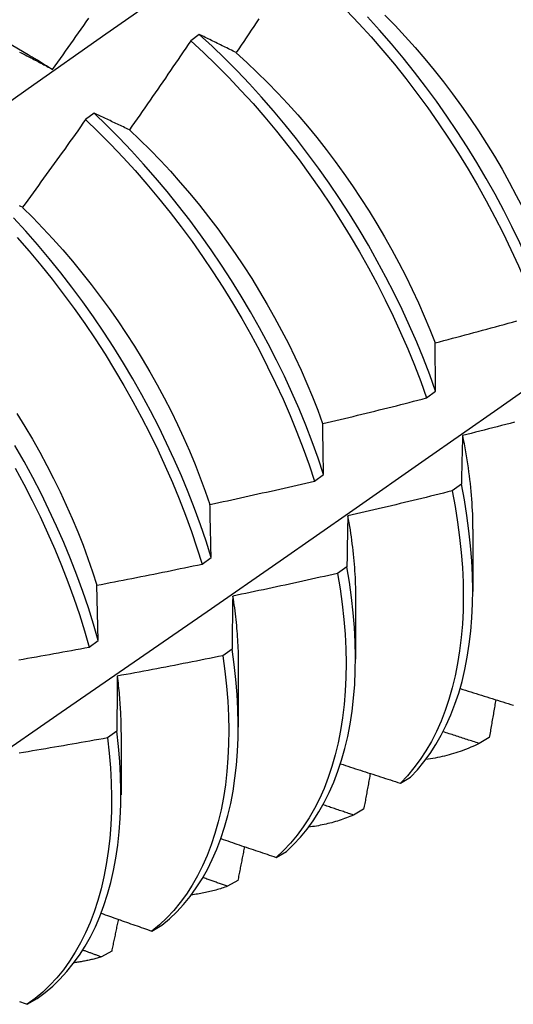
# Model space of a CAD drawing. Header units: inches. Extents: x 118.7 to 140.2, y 35 to 76.3.
# Tile 12 of 16: x 127.186 to 127.332, y 47.609 to 47.901. Entities that reach past the tile are written whole.
import ezdxf

# ---------------------------------------------------------------- set-up
doc = ezdxf.new("R2010")
doc.units = ezdxf.units.IN
doc.header["$MEASUREMENT"] = 0
doc.layers.add('Visible Edges(ANSI)', color=7, linetype='Continuous', lineweight=25)

msp = doc.modelspace()

# ---------------------------------------------------------------- linework, layer by layer
at = {"layer": 'Visible Edges(ANSI)'}
for p, q in [((127.17212, 47.89988), (127.18814, 47.89066)), ((127.23888, 47.89657), (127.23636, 47.89469)), ((127.20767, 47.87319), (127.20514, 47.8713)), ((127.30637, 47.78875), (127.30905, 47.79074)), ((127.2731, 47.76411), (127.27579, 47.7661)), ((127.31669, 47.76318), (127.31395, 47.7612)), ((127.32009, 47.74983), (127.32006, 47.73134)), ((127.23971, 47.73948), (127.24241, 47.74147)), ((127.28272, 47.7387), (127.27997, 47.73673)), ((127.20893, 47.71686), (127.20852, 47.73323)), ((127.28529, 47.72974), (127.28526, 47.71125)), ((127.20622, 47.71488), (127.20893, 47.71686)), ((127.24864, 47.71427), (127.24588, 47.7123)), ((127.25049, 47.70965), (127.25046, 47.69116)), ((127.21444, 47.6899), (127.21167, 47.68793)), ((127.21569, 47.68956), (127.21567, 47.67107)), ((127.32498, 47.68803), (127.32197, 47.6863)), ((127.29859, 47.6745), (127.30157, 47.67629)), ((127.28769, 47.66675), (127.28468, 47.66504)), ((127.26176, 47.6525), (127.26474, 47.65428)), ((127.25033, 47.64562), (127.24731, 47.64392)), ((127.22482, 47.63064), (127.22781, 47.6324)), ((127.2129, 47.62465), (127.20987, 47.62296)), ((127.1878, 47.60892), (127.1908, 47.61067))]:
    msp.add_line(p, q, dxfattribs=at)
at = {"layer": 'Visible Edges(ANSI)', "flags": 128}
for points in [[(127.16509, 47.86426), (127.18815, 47.88052), (127.2112, 47.89672), (127.23424, 47.91286), (127.25728, 47.92894), (127.28032, 47.94496), (127.30335, 47.96092)], [(127.28264, 47.90369), (127.28629, 47.89984), (127.28987, 47.89589), (127.29339, 47.89185), (127.29683, 47.88771), (127.30021, 47.88348), (127.3035, 47.87917), (127.30671, 47.87478), (127.30984, 47.87033), (127.31288, 47.8658), (127.31583, 47.86122), (127.31868, 47.85659), (127.32143, 47.8519), (127.32408, 47.84718), (127.32663, 47.84241), (127.32906, 47.83762), (127.33139, 47.8328), (127.3336, 47.82796), (127.3357, 47.82312), (127.33767, 47.81826), (127.33953, 47.8134)], [(127.19537, 47.88621), (127.19615, 47.8873), (127.19692, 47.88838), (127.19769, 47.88947), (127.19846, 47.89055), (127.19923, 47.89164), (127.2, 47.89272), (127.20077, 47.89381), (127.20153, 47.8949), (127.2023, 47.89599), (127.20306, 47.89708), (127.20383, 47.89817), (127.20459, 47.89926), (127.20535, 47.90035), (127.20612, 47.90144)], [(127.25655, 47.90118), (127.25581, 47.90006), (127.25507, 47.89895), (127.25433, 47.89784), (127.25359, 47.89672), (127.25285, 47.89561), (127.2521, 47.8945), (127.25136, 47.89339), (127.25061, 47.89228), (127.24987, 47.89117)], [(127.34221, 47.8154), (127.34034, 47.82025), (127.33835, 47.82511), (127.33625, 47.82996), (127.33403, 47.83479), (127.33169, 47.83961), (127.32925, 47.8444), (127.32669, 47.84916), (127.32404, 47.85388), (127.32128, 47.85856), (127.31842, 47.8632), (127.31547, 47.86777), (127.31242, 47.87229), (127.30929, 47.87674), (127.30607, 47.88112), (127.30276, 47.88543), (127.29939, 47.88965), (127.29593, 47.89378), (127.29241, 47.89782), (127.28883, 47.90176)], [(127.29402, 47.90233), (127.29705, 47.89921), (127.30002, 47.896), (127.30295, 47.89273), (127.30582, 47.88938), (127.30864, 47.88596), (127.3114, 47.88248), (127.31409, 47.87893), (127.31672, 47.87533), (127.31927, 47.87167), (127.32176, 47.86797), (127.32417, 47.86421), (127.3265, 47.86042), (127.32875, 47.85659), (127.33091, 47.85272), (127.333, 47.84883), (127.335, 47.84491), (127.33692, 47.84097), (127.33874, 47.83702), (127.34048, 47.83306), (127.34213, 47.8291)], [(127.23636, 47.89469), (127.23561, 47.89358), (127.23486, 47.89247), (127.23411, 47.89137), (127.23336, 47.89026), (127.23261, 47.88915), (127.23185, 47.88805), (127.2311, 47.88695), (127.23034, 47.88584), (127.22959, 47.88474), (127.22883, 47.88364), (127.22807, 47.88254), (127.22732, 47.88144), (127.22656, 47.88034), (127.2258, 47.87924), (127.22504, 47.87814), (127.22428, 47.87704), (127.22351, 47.87594), (127.22275, 47.87485), (127.22199, 47.87375), (127.22122, 47.87266), (127.22046, 47.87156), (127.21969, 47.87047), (127.21893, 47.86937), (127.21816, 47.86828)], [(127.23636, 47.89469), (127.24017, 47.89118), (127.24392, 47.88756), (127.24763, 47.88383), (127.25128, 47.87998), (127.25486, 47.87604), (127.25838, 47.872), (127.26183, 47.86786), (127.26521, 47.86364), (127.26851, 47.85934), (127.27173, 47.85496), (127.27486, 47.8505), (127.27791, 47.84598), (127.28086, 47.84141), (127.28371, 47.83677), (127.28647, 47.83209), (127.28913, 47.82737), (127.29168, 47.8226), (127.29412, 47.81781), (127.29645, 47.813), (127.29867, 47.80816), (127.30078, 47.80331), (127.30276, 47.79846), (127.30463, 47.7936), (127.30637, 47.78875)], [(127.24987, 47.89117), (127.2494, 47.8914), (127.24893, 47.89164), (127.24847, 47.89187), (127.248, 47.8921), (127.24754, 47.89233), (127.24708, 47.89256), (127.24661, 47.89279), (127.24615, 47.89302), (127.24569, 47.89324), (127.24523, 47.89347), (127.24477, 47.8937), (127.24431, 47.89392), (127.24386, 47.89415), (127.2434, 47.89437), (127.24294, 47.89459), (127.24249, 47.89482), (127.24204, 47.89504), (127.24158, 47.89526), (127.24113, 47.89548), (127.24068, 47.8957), (127.24023, 47.89592), (127.23978, 47.89614), (127.23933, 47.89635), (127.23888, 47.89657)], [(127.30905, 47.79074), (127.3073, 47.79559), (127.30543, 47.80045), (127.30343, 47.8053), (127.30132, 47.81015), (127.29909, 47.81499), (127.29675, 47.8198), (127.2943, 47.82459), (127.29174, 47.82935), (127.28908, 47.83407), (127.28631, 47.83875), (127.28345, 47.84338), (127.28049, 47.84795), (127.27744, 47.85247), (127.2743, 47.85691), (127.27107, 47.86129), (127.26777, 47.86559), (127.26439, 47.8698), (127.26093, 47.87393), (127.2574, 47.87797), (127.25381, 47.8819), (127.25016, 47.88574), (127.24645, 47.88946), (127.24269, 47.89307), (127.23888, 47.89657)], [(127.18557, 47.89135), (127.18599, 47.89113), (127.18641, 47.89092), (127.18683, 47.8907), (127.18725, 47.89049), (127.18767, 47.89027), (127.18809, 47.89005), (127.18851, 47.88983), (127.18894, 47.88961), (127.18936, 47.88939), (127.18979, 47.88917), (127.19021, 47.88895), (127.19064, 47.88872), (127.19106, 47.8885), (127.19149, 47.88828), (127.19192, 47.88805), (127.19235, 47.88782), (127.19278, 47.8876), (127.19321, 47.88737), (127.19364, 47.88714), (127.19407, 47.88691), (127.19451, 47.88668), (127.19494, 47.88644), (127.19537, 47.88621)], [(127.18813, 47.8906), (127.18843, 47.89043), (127.18874, 47.89025), (127.18904, 47.89007), (127.18934, 47.8899), (127.18964, 47.88972), (127.18994, 47.88954), (127.19025, 47.88936), (127.19055, 47.88918), (127.19085, 47.88899), (127.19115, 47.88881), (127.19145, 47.88863), (127.19176, 47.88844), (127.19206, 47.88826), (127.19236, 47.88807), (127.19266, 47.88788), (127.19296, 47.88769), (127.19326, 47.8875), (127.19356, 47.88731), (127.19387, 47.88712), (127.19417, 47.88693), (127.19447, 47.88673), (127.19477, 47.88654), (127.19507, 47.88635), (127.19537, 47.88615)], [(127.24986, 47.89112), (127.253, 47.88827), (127.25612, 47.88533), (127.25919, 47.8823), (127.26221, 47.87919), (127.26519, 47.876), (127.26811, 47.87273), (127.27098, 47.86938), (127.2738, 47.86596), (127.27655, 47.86248), (127.27923, 47.85893), (127.28185, 47.85532), (127.2844, 47.85166), (127.28688, 47.84794), (127.28929, 47.84419), (127.29163, 47.84039), (127.29388, 47.83655), (127.29606, 47.83269), (127.29815, 47.82879), (127.30016, 47.82487), (127.30209, 47.82094), (127.30393, 47.81699), (127.30567, 47.81304), (127.30733, 47.80907), (127.30889, 47.80511)], [(127.20514, 47.8713), (127.20437, 47.87021), (127.2036, 47.86912), (127.20283, 47.86803), (127.20205, 47.86694), (127.20128, 47.86585), (127.2005, 47.86477), (127.19973, 47.86368), (127.19895, 47.86259), (127.19817, 47.86151), (127.19739, 47.86042), (127.19661, 47.85934), (127.19583, 47.85826), (127.19505, 47.85717), (127.19427, 47.85609), (127.19349, 47.85501), (127.19271, 47.85393), (127.19192, 47.85285), (127.19114, 47.85177), (127.19035, 47.85069), (127.18956, 47.84961), (127.18878, 47.84853), (127.18799, 47.84746), (127.1872, 47.84638), (127.18641, 47.8453)], [(127.20514, 47.8713), (127.2089, 47.86769), (127.21261, 47.86396), (127.21626, 47.86012), (127.21985, 47.85619), (127.22338, 47.85215), (127.22683, 47.84802), (127.23021, 47.8438), (127.23352, 47.8395), (127.23674, 47.83513), (127.23988, 47.83068), (127.24293, 47.82616), (127.24589, 47.82159), (127.24875, 47.81696), (127.25151, 47.81228), (127.25417, 47.80756), (127.25673, 47.8028), (127.25918, 47.79801), (127.26152, 47.79319), (127.26375, 47.78836), (127.26586, 47.78351), (127.26785, 47.77865), (127.26972, 47.7738), (127.27147, 47.76895), (127.2731, 47.76411)], [(127.21816, 47.86828), (127.21771, 47.86849), (127.21727, 47.86871), (127.21682, 47.86892), (127.21638, 47.86913), (127.21593, 47.86934), (127.21549, 47.86955), (127.21505, 47.86976), (127.21461, 47.86997), (127.21417, 47.87018), (127.21373, 47.87038), (127.21329, 47.87059), (127.21285, 47.87079), (127.21242, 47.871), (127.21198, 47.8712), (127.21155, 47.8714), (127.21111, 47.87161), (127.21068, 47.87181), (127.21024, 47.87201), (127.20981, 47.87221), (127.20938, 47.87241), (127.20895, 47.8726), (127.20852, 47.8728), (127.20809, 47.873), (127.20767, 47.87319)], [(127.27579, 47.7661), (127.27415, 47.77094), (127.27239, 47.77579), (127.27051, 47.78065), (127.26851, 47.7855), (127.26639, 47.79035), (127.26416, 47.79518), (127.26181, 47.8), (127.25935, 47.80478), (127.25679, 47.80954), (127.25412, 47.81426), (127.25135, 47.81893), (127.24848, 47.82356), (127.24551, 47.82813), (127.24246, 47.83264), (127.23931, 47.83709), (127.23608, 47.84146), (127.23277, 47.84575), (127.22938, 47.84996), (127.22592, 47.85408), (127.22239, 47.85811), (127.2188, 47.86204), (127.21514, 47.86587), (127.21143, 47.86959), (127.20767, 47.87319)], [(127.21816, 47.86827), (127.22126, 47.86533), (127.22433, 47.8623), (127.22735, 47.85918), (127.23032, 47.85598), (127.23324, 47.8527), (127.23611, 47.84935), (127.23892, 47.84593), (127.24167, 47.84244), (127.24436, 47.83888), (127.24699, 47.83528), (127.24955, 47.83161), (127.25204, 47.8279), (127.25446, 47.82415), (127.2568, 47.82035), (127.25906, 47.81652), (127.26124, 47.81266), (127.26335, 47.80877), (127.26536, 47.80486), (127.26729, 47.80093), (127.26912, 47.79699), (127.27086, 47.79304), (127.2725, 47.78908), (127.27405, 47.78512), (127.27551, 47.78116)], [(127.18641, 47.8453), (127.18598, 47.8455), (127.18556, 47.84569)], [(127.18639, 47.84528), (127.18945, 47.84224), (127.19248, 47.83912), (127.19545, 47.83592), (127.19838, 47.83265), (127.20126, 47.8293), (127.20407, 47.82588), (127.20683, 47.8224), (127.20953, 47.81885), (127.21216, 47.81525), (127.21473, 47.8116), (127.21722, 47.80789), (127.21964, 47.80415), (127.22198, 47.80036), (127.22424, 47.79653), (127.22641, 47.79267), (127.2285, 47.78878), (127.23051, 47.78486), (127.23243, 47.78093), (127.23426, 47.77698), (127.236, 47.77303), (127.23764, 47.76906), (127.2392, 47.7651), (127.24066, 47.76114), (127.24202, 47.75719)], [(127.24241, 47.74147), (127.2409, 47.7463), (127.23925, 47.75114), (127.23749, 47.75599), (127.2356, 47.76084), (127.23359, 47.7657), (127.23146, 47.77054), (127.22922, 47.77538), (127.22687, 47.78019), (127.22441, 47.78498), (127.22183, 47.78973), (127.21916, 47.79445), (127.21638, 47.79912), (127.2135, 47.80374), (127.21053, 47.80831), (127.20747, 47.81282), (127.20432, 47.81726), (127.20109, 47.82162), (127.19777, 47.82591), (127.19438, 47.83012), (127.19092, 47.83423), (127.18738, 47.83826), (127.18378, 47.84218)], [(127.18484, 47.83633), (127.18837, 47.8323), (127.19183, 47.82818), (127.19522, 47.82397), (127.19853, 47.81967), (127.20175, 47.8153), (127.2049, 47.81085), (127.20795, 47.80634), (127.21092, 47.80177), (127.21378, 47.79714), (127.21655, 47.79247), (127.21922, 47.78775), (127.22178, 47.78299), (127.22424, 47.7782), (127.22659, 47.77339), (127.22882, 47.76855), (127.23094, 47.76371), (127.23294, 47.75885), (127.23481, 47.754), (127.23657, 47.74915), (127.23821, 47.74431), (127.23971, 47.73948)], [(127.17616, 47.68059), (127.19789, 47.69553), (127.21959, 47.71049), (127.24125, 47.72547), (127.26286, 47.74046), (127.28444, 47.75547), (127.30598, 47.7705), (127.32747, 47.78554), (127.34893, 47.80059), (127.37035, 47.81566), (127.39173, 47.83074)], [(127.3089, 47.80512), (127.31018, 47.80545), (127.31146, 47.80579), (127.31274, 47.80612), (127.31402, 47.80646), (127.3153, 47.8068), (127.31658, 47.80713), (127.31786, 47.80747), (127.31914, 47.80781), (127.32041, 47.80816), (127.32169, 47.8085), (127.32297, 47.80884), (127.32424, 47.80919), (127.32552, 47.80953), (127.32679, 47.80988), (127.32807, 47.81023), (127.32935, 47.81058), (127.33062, 47.81093), (127.33189, 47.81128), (127.33317, 47.81163)], [(127.30905, 47.79074), (127.30905, 47.79136), (127.30904, 47.79197), (127.30903, 47.79257), (127.30902, 47.79318), (127.30902, 47.79379), (127.30901, 47.7944), (127.309, 47.795), (127.309, 47.79561), (127.30899, 47.79621), (127.30898, 47.79681), (127.30898, 47.79741), (127.30897, 47.79801), (127.30896, 47.79861), (127.30896, 47.79921), (127.30895, 47.7998), (127.30895, 47.8004), (127.30894, 47.80099), (127.30894, 47.80159), (127.30893, 47.80218), (127.30892, 47.80277), (127.30892, 47.80336), (127.30891, 47.80395), (127.30891, 47.80454), (127.3089, 47.80512)], [(127.27554, 47.78115), (127.27682, 47.78145), (127.27811, 47.78176), (127.2794, 47.78206), (127.28069, 47.78237), (127.28198, 47.78268), (127.28326, 47.78299), (127.28455, 47.7833), (127.28583, 47.78361), (127.28712, 47.78393), (127.28841, 47.78424), (127.28969, 47.78456), (127.29098, 47.78487), (127.29226, 47.78519), (127.29354, 47.78551), (127.29483, 47.78583), (127.29611, 47.78615), (127.2974, 47.78647), (127.29868, 47.78679), (127.29996, 47.78712), (127.30124, 47.78744), (127.30253, 47.78777), (127.30381, 47.78809), (127.30509, 47.78842), (127.30637, 47.78875)], [(127.18477, 47.78414), (127.18711, 47.78034), (127.18937, 47.77651), (127.19154, 47.77264), (127.19364, 47.76875), (127.19565, 47.76483), (127.19758, 47.7609), (127.19942, 47.75695), (127.20116, 47.75299), (127.20282, 47.74903), (127.20439, 47.74507), (127.20586, 47.74111), (127.20723, 47.73716), (127.2085, 47.73322)], [(127.27579, 47.7661), (127.27578, 47.76674), (127.27577, 47.76738), (127.27576, 47.76801), (127.27574, 47.76865), (127.27573, 47.76929), (127.27572, 47.76992), (127.27571, 47.77055), (127.2757, 47.77118), (127.27569, 47.77182), (127.27568, 47.77244), (127.27567, 47.77307), (127.27566, 47.7737), (127.27565, 47.77433), (127.27564, 47.77495), (127.27563, 47.77558), (127.27562, 47.7762), (127.27561, 47.77682), (127.2756, 47.77744), (127.27559, 47.77806), (127.27558, 47.77868), (127.27557, 47.7793), (127.27556, 47.77992), (127.27555, 47.78053), (127.27554, 47.78115)], [(127.33245, 47.78157), (127.33117, 47.78123), (127.32989, 47.7809), (127.3286, 47.78056), (127.32732, 47.78023), (127.32604, 47.7799), (127.32476, 47.77956), (127.32347, 47.77923), (127.32219, 47.7789), (127.3209, 47.77858), (127.31962, 47.77825), (127.31833, 47.77792), (127.31705, 47.7776)], [(127.31705, 47.7776), (127.31703, 47.77701), (127.31701, 47.77642), (127.317, 47.77583), (127.31698, 47.77524), (127.31696, 47.77464), (127.31695, 47.77405), (127.31693, 47.77345), (127.31691, 47.77286), (127.3169, 47.77226), (127.31688, 47.77166), (127.31687, 47.77106), (127.31685, 47.77046), (127.31684, 47.76986), (127.31682, 47.76926), (127.31681, 47.76866), (127.31679, 47.76805), (127.31678, 47.76745), (127.31677, 47.76684), (127.31675, 47.76623), (127.31674, 47.76562), (127.31673, 47.76501), (127.31671, 47.7644), (127.3167, 47.76379), (127.31669, 47.76318)], [(127.31701, 47.77762), (127.31726, 47.77641), (127.3175, 47.7752), (127.31772, 47.774), (127.31794, 47.7728), (127.31814, 47.7716), (127.31833, 47.77041), (127.31852, 47.76923), (127.31869, 47.76805), (127.31885, 47.76687), (127.31901, 47.7657), (127.31915, 47.76453), (127.31928, 47.76337), (127.3194, 47.76221), (127.31951, 47.76106), (127.31961, 47.75991), (127.3197, 47.75877), (127.31978, 47.75763), (127.31984, 47.7565), (127.3199, 47.75538), (127.31995, 47.75426), (127.31998, 47.75315), (127.32001, 47.75205), (127.32003, 47.75095), (127.32003, 47.74986)], [(127.20893, 47.71686), (127.20753, 47.72167), (127.20601, 47.72649), (127.20435, 47.73133), (127.20258, 47.73619), (127.20068, 47.74104), (127.19867, 47.74589), (127.19654, 47.75074), (127.19429, 47.75557), (127.19193, 47.76038), (127.18946, 47.76517), (127.18688, 47.76992), (127.1842, 47.77463)], [(127.18427, 47.76794), (127.18684, 47.76318), (127.1893, 47.75839), (127.19165, 47.75358), (127.19389, 47.74875), (127.19601, 47.7439), (127.19802, 47.73905), (127.19991, 47.73419), (127.20167, 47.72934), (127.20331, 47.7245), (127.20483, 47.71968), (127.20622, 47.71488)], [(127.24207, 47.75718), (127.24337, 47.75746), (127.24467, 47.75774), (127.24596, 47.75801), (127.24726, 47.75829), (127.24855, 47.75857), (127.24985, 47.75886), (127.25114, 47.75914), (127.25243, 47.75942), (127.25373, 47.75971), (127.25502, 47.75999), (127.25631, 47.76028), (127.25761, 47.76057), (127.2589, 47.76086), (127.26019, 47.76115), (127.26148, 47.76144), (127.26277, 47.76173), (127.26407, 47.76203), (127.26536, 47.76232), (127.26665, 47.76262), (127.26794, 47.76291), (127.26923, 47.76321), (127.27052, 47.76351), (127.27181, 47.76381), (127.2731, 47.76411)], [(127.30157, 47.67629), (127.30362, 47.67848), (127.30557, 47.68082), (127.3074, 47.68332), (127.30912, 47.68596), (127.31072, 47.68874), (127.3122, 47.69167), (127.31356, 47.69473), (127.31479, 47.69792), (127.3159, 47.70124), (127.31688, 47.70468), (127.31773, 47.70824), (127.31845, 47.71192), (127.31904, 47.7157), (127.31949, 47.7196), (127.31982, 47.72359), (127.32001, 47.72768), (127.32006, 47.73186), (127.31998, 47.73612), (127.31977, 47.74046), (127.31942, 47.74488), (127.31894, 47.74936), (127.31832, 47.75391), (127.31757, 47.75852), (127.31669, 47.76318)], [(127.31395, 47.7612), (127.31266, 47.76088), (127.31137, 47.76055), (127.31009, 47.76023), (127.3088, 47.75992), (127.30751, 47.7596), (127.30622, 47.75928), (127.30493, 47.75897), (127.30365, 47.75865), (127.30236, 47.75834), (127.30107, 47.75803), (127.29978, 47.75772), (127.29849, 47.75741), (127.2972, 47.7571), (127.29591, 47.75679), (127.29462, 47.75648), (127.29332, 47.75618), (127.29203, 47.75588), (127.29074, 47.75557), (127.28945, 47.75527), (127.28816, 47.75497), (127.28686, 47.75467), (127.28557, 47.75437), (127.28428, 47.75407), (127.28298, 47.75378)], [(127.31395, 47.7612), (127.31482, 47.75654), (127.31556, 47.75194), (127.31617, 47.7474), (127.31664, 47.74292), (127.31698, 47.73851), (127.31718, 47.73417), (127.31725, 47.72991), (127.31718, 47.72574), (127.31698, 47.72166), (127.31665, 47.71767), (127.31618, 47.71379), (127.31558, 47.71001), (127.31485, 47.70634), (127.31399, 47.70279), (127.31301, 47.69936), (127.31189, 47.69605), (127.31065, 47.69287), (127.30928, 47.68982), (127.30779, 47.6869), (127.30618, 47.68413), (127.30446, 47.6815), (127.30262, 47.67902), (127.30066, 47.67668), (127.29859, 47.6745)], [(127.24241, 47.74147), (127.2424, 47.74214), (127.24239, 47.7428), (127.24237, 47.74347), (127.24236, 47.74413), (127.24234, 47.74479), (127.24233, 47.74546), (127.24231, 47.74612), (127.2423, 47.74678), (127.24228, 47.74743), (127.24227, 47.74809), (127.24225, 47.74875), (127.24224, 47.7494), (127.24223, 47.75006), (127.24221, 47.75071), (127.2422, 47.75136), (127.24218, 47.75201), (127.24217, 47.75266), (127.24216, 47.75331), (127.24214, 47.75396), (127.24213, 47.75461), (127.24212, 47.75525), (127.2421, 47.7559), (127.24209, 47.75654), (127.24207, 47.75718)], [(127.28298, 47.75378), (127.28297, 47.75316), (127.28296, 47.75255), (127.28295, 47.75193), (127.28293, 47.75131), (127.28292, 47.75069), (127.28291, 47.75007), (127.2829, 47.74944), (127.28288, 47.74882), (127.28287, 47.7482), (127.28286, 47.74757), (127.28285, 47.74694), (127.28284, 47.74632), (127.28283, 47.74569), (127.28282, 47.74506), (127.28281, 47.74443), (127.2828, 47.74379), (127.28279, 47.74316), (127.28278, 47.74253), (127.28277, 47.74189), (127.28276, 47.74126), (127.28275, 47.74062), (127.28274, 47.73998), (127.28273, 47.73934), (127.28272, 47.7387)], [(127.28293, 47.7538), (127.28312, 47.75275), (127.2833, 47.75171), (127.28347, 47.75067), (127.28364, 47.74963), (127.2838, 47.7486), (127.28395, 47.74757), (127.28409, 47.74654), (127.28422, 47.74552), (127.28435, 47.7445), (127.28447, 47.74349), (127.28458, 47.74247), (127.28468, 47.74147), (127.28477, 47.74047), (127.28486, 47.73947), (127.28494, 47.73847), (127.28501, 47.73749), (127.28507, 47.7365), (127.28512, 47.73552), (127.28517, 47.73455), (127.2852, 47.73358), (127.28523, 47.73261), (127.28525, 47.73165), (127.28526, 47.7307), (127.28527, 47.72975)], [(127.20852, 47.73323), (127.20982, 47.73348), (127.21112, 47.73373), (127.21243, 47.73398), (127.21373, 47.73423), (127.21503, 47.73448), (127.21633, 47.73473), (127.21763, 47.73499), (127.21893, 47.73525), (127.22023, 47.7355), (127.22153, 47.73576), (127.22283, 47.73602), (127.22413, 47.73628), (127.22543, 47.73654), (127.22673, 47.7368), (127.22803, 47.73707), (127.22933, 47.73733), (127.23063, 47.73759), (127.23193, 47.73786), (127.23323, 47.73813), (127.23452, 47.7384), (127.23582, 47.73867), (127.23712, 47.73894), (127.23842, 47.73921), (127.23971, 47.73948)], [(127.27997, 47.73673), (127.27868, 47.73643), (127.27738, 47.73614), (127.27609, 47.73585), (127.27479, 47.73556), (127.2735, 47.73527), (127.2722, 47.73498), (127.2709, 47.7347), (127.26961, 47.73441), (127.26831, 47.73413), (127.26701, 47.73385), (127.26571, 47.73356), (127.26442, 47.73328), (127.26312, 47.733), (127.26182, 47.73272), (127.26052, 47.73245), (127.25922, 47.73217), (127.25792, 47.73189), (127.25662, 47.73162), (127.25532, 47.73135), (127.25402, 47.73108), (127.25272, 47.7308), (127.25142, 47.73054), (127.25012, 47.73027), (127.24882, 47.73)], [(127.27997, 47.73673), (127.28072, 47.73212), (127.28134, 47.72757), (127.28182, 47.72309), (127.28216, 47.71867), (127.28237, 47.71433), (127.28245, 47.71007), (127.28239, 47.70589), (127.2822, 47.70181), (127.28188, 47.69782), (127.28142, 47.69393), (127.28083, 47.69014), (127.2801, 47.68647), (127.27925, 47.68291), (127.27827, 47.67947), (127.27716, 47.67615), (127.27593, 47.67296), (127.27457, 47.6699), (127.27308, 47.66698), (127.27148, 47.6642), (127.26976, 47.66156), (127.26793, 47.65907), (127.26598, 47.65673), (127.26392, 47.65454), (127.26176, 47.6525)], [(127.26474, 47.65428), (127.26689, 47.65632), (127.26894, 47.65852), (127.27088, 47.66088), (127.27271, 47.66338), (127.27442, 47.66603), (127.27601, 47.66882), (127.27749, 47.67175), (127.27884, 47.67482), (127.28006, 47.67802), (127.28116, 47.68135), (127.28213, 47.6848), (127.28297, 47.68837), (127.28369, 47.69205), (127.28427, 47.69584), (127.28472, 47.69974), (127.28503, 47.70374), (127.28521, 47.70783), (127.28526, 47.71202), (127.28517, 47.71628), (127.28495, 47.72063), (127.2846, 47.72505), (127.28411, 47.72954), (127.28348, 47.73409), (127.28272, 47.7387)], [(127.24882, 47.73), (127.24881, 47.72936), (127.2488, 47.72871), (127.24879, 47.72807), (127.24878, 47.72742), (127.24877, 47.72677), (127.24876, 47.72612), (127.24876, 47.72547), (127.24875, 47.72482), (127.24874, 47.72417), (127.24873, 47.72352), (127.24873, 47.72287), (127.24872, 47.72221), (127.24871, 47.72156), (127.2487, 47.7209), (127.2487, 47.72024), (127.24869, 47.71958), (127.24868, 47.71892), (127.24868, 47.71826), (127.24867, 47.7176), (127.24866, 47.71694), (127.24866, 47.71627), (127.24865, 47.71561), (127.24865, 47.71494), (127.24864, 47.71427)], [(127.2488, 47.73), (127.24894, 47.72912), (127.24907, 47.72824), (127.2492, 47.72736), (127.24932, 47.72649), (127.24943, 47.72562), (127.24954, 47.72475), (127.24964, 47.72389), (127.24974, 47.72302), (127.24983, 47.72217), (127.24991, 47.72131), (127.24999, 47.72046), (127.25006, 47.71961), (127.25013, 47.71876), (127.25019, 47.71792), (127.25024, 47.71708), (127.25029, 47.71624), (127.25033, 47.71541), (127.25037, 47.71458), (127.2504, 47.71375), (127.25042, 47.71293), (127.25044, 47.71211), (127.25045, 47.7113), (127.25046, 47.71049), (127.25046, 47.70968)], [(127.18533, 47.71109), (127.18664, 47.71131), (127.18794, 47.71154), (127.18925, 47.71178), (127.19056, 47.71201), (127.19186, 47.71224), (127.19317, 47.71248), (127.19448, 47.71271), (127.19578, 47.71295), (127.19709, 47.71318), (127.19839, 47.71342), (127.1997, 47.71366), (127.201, 47.7139), (127.20231, 47.71414), (127.20361, 47.71439), (127.20491, 47.71463), (127.20622, 47.71488)], [(127.22781, 47.6324), (127.23007, 47.6343), (127.23222, 47.63636), (127.23426, 47.63857), (127.2362, 47.64093), (127.23802, 47.64344), (127.23972, 47.6461), (127.24131, 47.6489), (127.24277, 47.65184), (127.24411, 47.65492), (127.24533, 47.65812), (127.24642, 47.66146), (127.24739, 47.66491), (127.24822, 47.66849), (127.24893, 47.67218), (127.2495, 47.67598), (127.24994, 47.67988), (127.25025, 47.68389), (127.25042, 47.68799), (127.25046, 47.69218), (127.25037, 47.69645), (127.25014, 47.7008), (127.24977, 47.70523), (127.24927, 47.70972), (127.24864, 47.71427)], [(127.24588, 47.7123), (127.24458, 47.71204), (127.24328, 47.71178), (127.24197, 47.71151), (127.24067, 47.71125), (127.23937, 47.71099), (127.23806, 47.71073), (127.23676, 47.71047), (127.23546, 47.71022), (127.23415, 47.70996), (127.23285, 47.70971), (127.23154, 47.70945), (127.23024, 47.7092), (127.22893, 47.70895), (127.22762, 47.7087), (127.22632, 47.70845), (127.22501, 47.7082), (127.2237, 47.70796), (127.2224, 47.70771), (127.22109, 47.70747), (127.21978, 47.70722), (127.21848, 47.70698), (127.21717, 47.70674), (127.21586, 47.7065), (127.21455, 47.70626)], [(127.24588, 47.7123), (127.2465, 47.70775), (127.24699, 47.70326), (127.24735, 47.69884), (127.24757, 47.6945), (127.24765, 47.69023), (127.2476, 47.68605), (127.24742, 47.68196), (127.2471, 47.67796), (127.24665, 47.67406), (127.24607, 47.67027), (127.24535, 47.66659), (127.24451, 47.66302), (127.24353, 47.65958), (127.24243, 47.65625), (127.2412, 47.65306), (127.23985, 47.64999), (127.23838, 47.64706), (127.23678, 47.64427), (127.23507, 47.64162), (127.23324, 47.63912), (127.2313, 47.63677), (127.22925, 47.63457), (127.22709, 47.63253), (127.22482, 47.63064)], [(127.21455, 47.70626), (127.21454, 47.70559), (127.21454, 47.70492), (127.21453, 47.70425), (127.21453, 47.70358), (127.21452, 47.7029), (127.21452, 47.70223), (127.21451, 47.70155), (127.21451, 47.70087), (127.2145, 47.70019), (127.2145, 47.69952), (127.21449, 47.69883), (127.21449, 47.69815), (127.21448, 47.69747), (127.21448, 47.69679), (127.21447, 47.6961), (127.21447, 47.69542), (127.21447, 47.69473), (127.21446, 47.69404), (127.21446, 47.69335), (127.21445, 47.69266), (127.21445, 47.69197), (127.21445, 47.69128), (127.21444, 47.69059), (127.21444, 47.6899)], [(127.21451, 47.70629), (127.21461, 47.70557), (127.21469, 47.70485), (127.21478, 47.70414), (127.21486, 47.70342), (127.21494, 47.70271), (127.21501, 47.702), (127.21508, 47.70129), (127.21514, 47.70059), (127.2152, 47.69988), (127.21526, 47.69918), (127.21531, 47.69848), (127.21536, 47.69779), (127.2154, 47.69709), (127.21544, 47.6964), (127.21548, 47.69571), (127.21551, 47.69502), (127.21554, 47.69433), (127.21557, 47.69365), (127.21559, 47.69297), (127.2156, 47.69229), (127.21562, 47.69161), (127.21563, 47.69094), (127.21563, 47.69027), (127.21563, 47.6896)], [(127.31629, 47.70255), (127.31708, 47.7023), (127.31787, 47.70205), (127.31866, 47.7018), (127.31946, 47.70156), (127.32025, 47.70131), (127.32104, 47.70106), (127.32183, 47.70081), (127.32263, 47.70057), (127.32342, 47.70032), (127.32421, 47.70007), (127.32501, 47.69983), (127.3258, 47.69958), (127.32659, 47.69933), (127.32739, 47.69909), (127.32818, 47.69884), (127.32898, 47.6986), (127.32977, 47.69835), (127.33057, 47.69811), (127.33136, 47.69786), (127.33216, 47.69762)], [(127.32689, 47.69924), (127.32681, 47.69878), (127.32673, 47.69831), (127.32665, 47.69784), (127.32658, 47.69737), (127.3265, 47.69691), (127.32642, 47.69644), (127.32634, 47.69597), (127.32626, 47.69551), (127.32618, 47.69504), (127.3261, 47.69457), (127.32602, 47.6941), (127.32594, 47.69364), (127.32586, 47.69317), (127.32578, 47.6927), (127.3257, 47.69224), (127.32562, 47.69177), (127.32554, 47.6913), (127.32546, 47.69083), (127.32538, 47.69036), (127.3253, 47.6899), (127.32522, 47.68943), (127.32514, 47.68896), (127.32506, 47.68849), (127.32498, 47.68803)], [(127.1908, 47.61067), (127.19315, 47.61242), (127.1954, 47.61433), (127.19755, 47.61639), (127.19958, 47.61861), (127.20151, 47.62098), (127.20332, 47.62351), (127.20502, 47.62617), (127.2066, 47.62898), (127.20805, 47.63193), (127.20939, 47.63501), (127.2106, 47.63823), (127.21168, 47.64157), (127.21264, 47.64503), (127.21347, 47.64862), (127.21417, 47.65231), (127.21473, 47.65612), (127.21516, 47.66003), (127.21546, 47.66404), (127.21563, 47.66814), (127.21566, 47.67234), (127.21556, 47.67661), (127.21532, 47.68097), (127.21495, 47.6854), (127.21444, 47.6899)], [(127.21167, 47.68793), (127.21036, 47.68769), (127.20905, 47.68746), (127.20774, 47.68722), (127.20643, 47.68699), (127.20512, 47.68676), (127.20381, 47.68653), (127.2025, 47.6863), (127.20119, 47.68607), (127.19988, 47.68585), (127.19857, 47.68562), (127.19726, 47.68539), (127.19594, 47.68517), (127.19463, 47.68495), (127.19332, 47.68473), (127.19201, 47.68451), (127.19069, 47.68429), (127.18938, 47.68407), (127.18807, 47.68385), (127.18675, 47.68364), (127.18544, 47.68342)], [(127.21167, 47.68793), (127.21217, 47.68344), (127.21253, 47.67901), (127.21276, 47.67466), (127.21285, 47.67039), (127.21281, 47.6662), (127.21263, 47.66211), (127.21232, 47.6581), (127.21188, 47.6542), (127.21131, 47.6504), (127.2106, 47.64672), (127.20976, 47.64314), (127.2088, 47.63969), (127.2077, 47.63635), (127.20648, 47.63315), (127.20514, 47.63008), (127.20367, 47.62714), (127.20208, 47.62434), (127.20038, 47.62169), (127.19856, 47.61918), (127.19662, 47.61682), (127.19457, 47.61461), (127.19242, 47.61255), (127.19016, 47.61066), (127.1878, 47.60892)], [(127.32197, 47.6863), (127.32152, 47.68644), (127.32107, 47.68659), (127.32063, 47.68673), (127.32018, 47.68688), (127.31973, 47.68702), (127.31929, 47.68717), (127.31884, 47.68731), (127.3184, 47.68745), (127.31795, 47.6876), (127.3175, 47.68774), (127.31706, 47.68789), (127.31661, 47.68803), (127.31616, 47.68818), (127.31572, 47.68832), (127.31527, 47.68847), (127.31483, 47.68861), (127.31438, 47.68876), (127.31394, 47.6889), (127.31349, 47.68905), (127.31305, 47.68919), (127.3126, 47.68934), (127.31215, 47.68948), (127.31171, 47.68963), (127.31126, 47.68978)], [(127.32197, 47.6863), (127.32136, 47.686), (127.32075, 47.6857), (127.32013, 47.68542), (127.31951, 47.68514), (127.31888, 47.68488), (127.31825, 47.68462), (127.31762, 47.68437), (127.31697, 47.68413), (127.31633, 47.6839), (127.31568, 47.68368), (127.31502, 47.68347), (127.31437, 47.68326), (127.3137, 47.68307), (127.31303, 47.68288), (127.31236, 47.68271), (127.31169, 47.68254), (127.311, 47.68238), (127.31032, 47.68224), (127.30963, 47.6821), (127.30894, 47.68197), (127.30824, 47.68185), (127.30754, 47.68174), (127.30683, 47.68164), (127.30612, 47.68155)], [(127.28082, 47.68026), (127.28156, 47.68002), (127.2823, 47.67978), (127.28304, 47.67954), (127.28377, 47.6793), (127.28451, 47.67905), (127.28525, 47.67881), (127.28599, 47.67857), (127.28673, 47.67833), (127.28747, 47.67809), (127.28821, 47.67785), (127.28895, 47.67761), (127.28969, 47.67737), (127.29043, 47.67713), (127.29117, 47.67689), (127.29192, 47.67665), (127.29266, 47.67641), (127.2934, 47.67617), (127.29414, 47.67593), (127.29488, 47.6757), (127.29562, 47.67546), (127.29637, 47.67522), (127.29711, 47.67498), (127.29785, 47.67474), (127.29859, 47.6745)], [(127.28964, 47.67739), (127.28956, 47.67694), (127.28948, 47.6765), (127.2894, 47.67606), (127.28932, 47.67562), (127.28924, 47.67517), (127.28916, 47.67473), (127.28908, 47.67429), (127.289, 47.67384), (127.28892, 47.6734), (127.28884, 47.67296), (127.28875, 47.67252), (127.28867, 47.67207), (127.28859, 47.67163), (127.28851, 47.67119), (127.28843, 47.67074), (127.28835, 47.6703), (127.28827, 47.66986), (127.28819, 47.66941), (127.2881, 47.66897), (127.28802, 47.66852), (127.28794, 47.66808), (127.28786, 47.66764), (127.28778, 47.66719), (127.28769, 47.66675)], [(127.28468, 47.66504), (127.2843, 47.66517), (127.28392, 47.66529), (127.28355, 47.66542), (127.28317, 47.66555), (127.28279, 47.66567), (127.28241, 47.6658), (127.28203, 47.66593), (127.28166, 47.66606), (127.28128, 47.66618), (127.2809, 47.66631), (127.28052, 47.66644), (127.28015, 47.66657), (127.27977, 47.6667), (127.27939, 47.66682), (127.27902, 47.66695), (127.27864, 47.66708), (127.27826, 47.66721), (127.27788, 47.66734), (127.27751, 47.66746), (127.27713, 47.66759), (127.27675, 47.66772), (127.27638, 47.66785), (127.276, 47.66798), (127.27562, 47.66811)], [(127.28468, 47.66504), (127.28416, 47.66482), (127.28363, 47.6646), (127.28311, 47.66439), (127.28258, 47.66419), (127.28204, 47.66399), (127.28151, 47.6638), (127.28097, 47.66361), (127.28042, 47.66344), (127.27988, 47.66326), (127.27933, 47.6631), (127.27877, 47.66294), (127.27822, 47.66279), (127.27766, 47.66264), (127.2771, 47.6625), (127.27653, 47.66237), (127.27597, 47.66224), (127.2754, 47.66212), (127.27482, 47.66201), (127.27425, 47.6619), (127.27367, 47.6618), (127.27309, 47.6617), (127.2725, 47.66161), (127.27192, 47.66153), (127.27133, 47.66146)], [(127.24531, 47.65806), (127.24599, 47.65782), (127.24667, 47.65759), (127.24736, 47.65736), (127.24804, 47.65713), (127.24873, 47.65689), (127.24941, 47.65666), (127.25009, 47.65643), (127.25078, 47.6562), (127.25146, 47.65596), (127.25215, 47.65573), (127.25283, 47.6555), (127.25352, 47.65527), (127.2542, 47.65504), (127.25489, 47.65481), (127.25558, 47.65458), (127.25626, 47.65435), (127.25695, 47.65411), (127.25763, 47.65388), (127.25832, 47.65365), (127.25901, 47.65342), (127.25969, 47.65319), (127.26038, 47.65296), (127.26107, 47.65273), (127.26176, 47.6525)], [(127.2523, 47.65568), (127.25222, 47.65526), (127.25214, 47.65484), (127.25206, 47.65443), (127.25198, 47.65401), (127.2519, 47.65359), (127.25181, 47.65317), (127.25173, 47.65275), (127.25165, 47.65233), (127.25157, 47.65191), (127.25149, 47.65149), (127.2514, 47.65107), (127.25132, 47.65065), (127.25124, 47.65024), (127.25116, 47.64982), (127.25108, 47.6494), (127.25099, 47.64898), (127.25091, 47.64856), (127.25083, 47.64814), (127.25075, 47.64772), (127.25066, 47.6473), (127.25058, 47.64688), (127.2505, 47.64646), (127.25042, 47.64604), (127.25033, 47.64562)], [(127.24731, 47.64392), (127.24701, 47.64403), (127.2467, 47.64414), (127.24639, 47.64425), (127.24609, 47.64435), (127.24578, 47.64446), (127.24547, 47.64457), (127.24517, 47.64468), (127.24486, 47.64478), (127.24455, 47.64489), (127.24425, 47.645), (127.24394, 47.64511), (127.24364, 47.64522), (127.24333, 47.64532), (127.24302, 47.64543), (127.24272, 47.64554), (127.24241, 47.64565), (127.24211, 47.64576), (127.2418, 47.64586), (127.2415, 47.64597), (127.24119, 47.64608), (127.24088, 47.64619), (127.24058, 47.6463), (127.24027, 47.64641), (127.23997, 47.64651)], [(127.24731, 47.64392), (127.24688, 47.64377), (127.24646, 47.64362), (127.24602, 47.64348), (127.24559, 47.64334), (127.24516, 47.6432), (127.24472, 47.64306), (127.24428, 47.64294), (127.24384, 47.64281), (127.24339, 47.64269), (127.24295, 47.64257), (127.2425, 47.64246), (127.24205, 47.64235), (127.2416, 47.64225), (127.24115, 47.64215), (127.2407, 47.64205), (127.24024, 47.64196), (127.23978, 47.64187), (127.23932, 47.64178), (127.23886, 47.6417), (127.2384, 47.64163), (127.23793, 47.64156), (127.23747, 47.64149), (127.237, 47.64142), (127.23653, 47.64136)], [(127.20975, 47.63593), (127.21038, 47.63571), (127.21101, 47.63549), (127.21163, 47.63527), (127.21226, 47.63505), (127.21289, 47.63483), (127.21351, 47.6346), (127.21414, 47.63438), (127.21477, 47.63416), (127.21539, 47.63394), (127.21602, 47.63372), (127.21665, 47.6335), (127.21728, 47.63328), (127.21791, 47.63306), (127.21853, 47.63284), (127.21916, 47.63262), (127.21979, 47.6324), (127.22042, 47.63218), (127.22105, 47.63196), (127.22168, 47.63174), (127.22231, 47.63152), (127.22293, 47.6313), (127.22356, 47.63108), (127.22419, 47.63086), (127.22482, 47.63064)], [(127.21487, 47.63412), (127.21479, 47.63373), (127.21471, 47.63334), (127.21463, 47.63294), (127.21455, 47.63255), (127.21447, 47.63215), (127.21438, 47.63176), (127.2143, 47.63136), (127.21422, 47.63097), (127.21414, 47.63057), (127.21406, 47.63018), (127.21397, 47.62978), (127.21389, 47.62939), (127.21381, 47.62899), (127.21373, 47.6286), (127.21364, 47.6282), (127.21356, 47.62781), (127.21348, 47.62741), (127.21339, 47.62702), (127.21331, 47.62662), (127.21323, 47.62623), (127.21315, 47.62583), (127.21306, 47.62544), (127.21298, 47.62504), (127.2129, 47.62465)], [(127.20987, 47.62296), (127.20954, 47.62286), (127.20921, 47.62277), (127.20888, 47.62268), (127.20855, 47.62259), (127.20822, 47.6225), (127.20789, 47.62242), (127.20756, 47.62233), (127.20722, 47.62225), (127.20689, 47.62217), (127.20655, 47.6221), (127.20621, 47.62202), (127.20587, 47.62195), (127.20553, 47.62188), (127.20519, 47.62182), (127.20485, 47.62175), (127.20451, 47.62169), (127.20416, 47.62163), (127.20382, 47.62157), (127.20347, 47.62152), (127.20313, 47.62146), (127.20278, 47.62141), (127.20243, 47.62136), (127.20208, 47.62132), (127.20173, 47.62127)], [(127.20987, 47.62296), (127.20964, 47.62304), (127.2094, 47.62313), (127.20917, 47.62321), (127.20894, 47.6233), (127.20871, 47.62338), (127.20848, 47.62347), (127.20824, 47.62355), (127.20801, 47.62364), (127.20778, 47.62372), (127.20755, 47.62381), (127.20731, 47.62389), (127.20708, 47.62398), (127.20685, 47.62406), (127.20662, 47.62415), (127.20639, 47.62423), (127.20615, 47.62432), (127.20592, 47.6244), (127.20569, 47.62449), (127.20546, 47.62457), (127.20523, 47.62466), (127.20499, 47.62474), (127.20476, 47.62483), (127.20453, 47.62491), (127.2043, 47.625)], [(127.18552, 47.60975), (127.18609, 47.60954), (127.18666, 47.60934), (127.18723, 47.60913), (127.1878, 47.60892)]]:
    msp.add_lwpolyline(points, dxfattribs=at)
at = {"layer": 'Visible Edges(ANSI)'}
for centre, major_axis, start_param, end_param in [((127.33764, 47.87485), (0.08287, -0.14354), 5.846554, 9.93506), ((127.33764, 47.87485), (0.07776, -0.13468), 0, 3.141593), ((127.33717, 47.87457), (-0.07776, 0.13468), 2.781963, 6.718398)]:
    msp.add_ellipse(centre, major_axis=major_axis, ratio=0.57735, start_param=start_param, end_param=end_param, dxfattribs=at)

doc.saveas('drawing.dxf')
